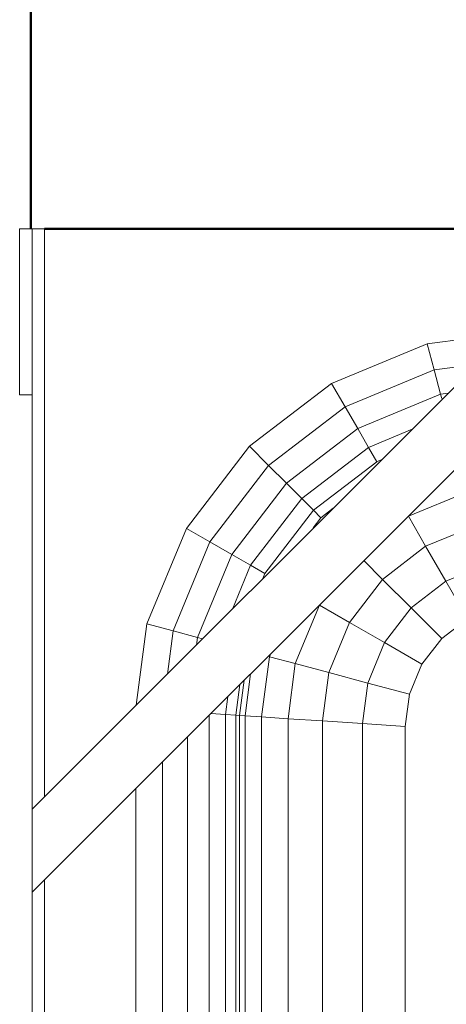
# Model space of a CAD drawing. Header units: millimetres. Extents: x 106 to 22495, y 2709 to 43185.
# Tile 30 of 76: x 12727 to 12830, y 41989 to 42226. Entities that reach past the tile are written whole.
import ezdxf

# ---------------------------------------------------------------- set-up
doc = ezdxf.new("R2010")
doc.units = ezdxf.units.MM
for name, color, linetype, lineweight in [('A-WALL-____-MCUT', 113, 'Continuous', 50), ('A-WALL-____-OTLN', 113, 'Continuous', 20), ('M-EQPM-____-OTLN', 50, 'Continuous', 20)]:
    doc.layers.add(name, color=color, linetype=linetype, lineweight=lineweight)

# ---------------------------------------------------------------- blocks, each defined once
blk = doc.blocks.new('Прямая форма - 83 new-609448-В_Этаж 03_Вентиляция')
at = {"layer": 'M-EQPM-____-OTLN', "color": 253}
for p, q in [((-403, 460), (-403, 500)), ((-403, 500), (-400, 500)), ((-400, 360), (-400, 500)), ((-400, 500), (-397, 500)), ((-240, 500), (-400, 340)), ((-260, 500), (-400, 360)), ((-397, 500), (-397, 363)), ((-304.73, 472.3), (-285.11, 474.89)), ((-327.78, 462.76), (-304.73, 472.3)), ((-303.04, 466), (-304.73, 472.3)), ((-324.52, 457.11), (-303.04, 466)), ((-303.04, 466), (-292.63, 467.37)), ((-301.47, 460.13), (-303.04, 466)), ((-347.57, 447.57), (-327.78, 462.76)), ((-324.52, 457.11), (-327.78, 462.76)), ((-400, 460), (-403, 460)), ((-321.48, 451.84), (-301.47, 460.13)), ((-301.47, 460.13), (-299.63, 460.37)), ((-301.19, 459.1), (-301.47, 460.13)), ((-342.96, 442.96), (-324.52, 457.11)), ((-321.48, 451.84), (-324.52, 457.11)), ((-338.66, 438.66), (-321.48, 451.84)), ((-318.87, 447.32), (-321.48, 451.84)), ((-318.87, 447.32), (-308.31, 451.69)), ((-362.76, 427.78), (-347.57, 447.57)), ((-342.96, 442.96), (-347.57, 447.57)), ((-334.96, 434.96), (-318.87, 447.32)), ((-316.86, 443.85), (-318.87, 447.32)), ((-316.86, 443.85), (-315.65, 444.35)), ((-357.11, 424.52), (-342.96, 442.96)), ((-338.66, 438.66), (-342.96, 442.96)), ((-332.13, 432.13), (-316.86, 443.85)), ((-351.84, 421.48), (-338.66, 438.66)), ((-334.96, 434.96), (-338.66, 438.66)), ((-347.32, 418.87), (-334.96, 434.96)), ((-332.13, 432.13), (-334.96, 434.96)), ((-295.15, 436.53), (-309.26, 430.69)), ((-330.35, 430.35), (-327.35, 432.65)), ((-343.85, 416.86), (-332.13, 432.13)), ((-332.25, 427.87), (-330.35, 430.35)), ((-330.35, 430.35), (-332.13, 432.13)), ((-309.26, 430.69), (-305.09, 423.45)), ((-372.3, 404.73), (-362.76, 427.78)), ((-357.11, 424.52), (-362.76, 427.78)), ((-292.99, 428.46), (-305.09, 423.45)), ((-366, 403.04), (-357.11, 424.52)), ((-351.84, 421.48), (-357.11, 424.52)), ((-305.09, 423.45), (-315.48, 415.48)), ((-305.09, 423.45), (-300.22, 415.02)), ((-360.13, 401.47), (-351.84, 421.48)), ((-347.32, 418.87), (-351.84, 421.48)), ((-351.69, 408.31), (-347.32, 418.87)), ((-343.85, 416.86), (-347.32, 418.87)), ((-320, 420), (-315.48, 415.48)), ((-290.47, 419.06), (-300.22, 415.02)), ((-344.35, 415.65), (-343.85, 416.86)), ((-315.48, 415.48), (-323.45, 405.09)), ((-315.48, 415.48), (-308.6, 408.6)), ((-300.22, 415.02), (-308.6, 408.6)), ((-300.22, 415.02), (-295, 405.98)), ((-330.69, 409.26), (-336.53, 395.15)), ((-330.69, 409.26), (-323.45, 405.09)), ((-308.6, 408.6), (-315.02, 400.22)), ((-308.6, 408.6), (-301.21, 401.21)), ((-374.89, 385.11), (-372.3, 404.73)), ((-366, 403.04), (-372.3, 404.73)), ((-323.45, 405.09), (-328.46, 392.99)), ((-323.45, 405.09), (-315.02, 400.22)), ((-295, 405.98), (-301.21, 401.21)), ((-295, 405.98), (-301.21, 401.21)), ((-367.37, 392.63), (-366, 403.04)), ((-360.13, 401.47), (-366, 403.04)), ((-360.37, 399.63), (-360.13, 401.47)), ((-358.87, 401.13), (-360.13, 401.47)), ((-315.02, 400.22), (-319.06, 390.47)), ((-315.02, 400.22), (-305.98, 395)), ((-301.21, 401.21), (-305.98, 395)), ((-301.21, 401.21), (-305.98, 395)), ((-342.73, 396.81), (-344.64, 382.27)), ((-342.4, 397.6), (-342.73, 396.81)), ((-342.73, 396.81), (-336.53, 395.15)), ((-336.53, 395.15), (-338.28, 381.85)), ((-336.53, 395.15), (-328.46, 392.99)), ((-305.98, 395), (-308.98, 387.76)), ((-305.98, 395), (-308.98, 387.76)), ((-348.64, 382.53), (-347.3, 392.7)), ((-328.46, 392.99), (-330, 381.31)), ((-328.46, 392.99), (-319.06, 390.47)), ((-350.85, 382.68), (-349.87, 390.13)), ((-348.88, 391.12), (-350, 382.62)), ((-319.06, 390.47), (-320.35, 380.68)), ((-319.06, 390.47), (-308.98, 387.76)), ((-353.35, 382.84), (-352.77, 387.23)), ((-308.98, 387.76), (-310, 380)), ((-308.98, 387.76), (-310, 380)), ((-357.32, -383.1), (-357.32, 382.68)), ((-353.35, 382.84), (-356.92, 383.08)), ((-353.35, -382.84), (-353.35, 382.84)), ((-350.85, 382.68), (-353.35, 382.84)), ((-350, 382.62), (-350.85, 382.68)), ((-350.85, 382.68), (-350.85, -382.68)), ((-348.64, 382.53), (-350, 382.62)), ((-350, 382.62), (-350, -382.62)), ((-348.64, -382.53), (-348.64, 382.53)), ((-344.64, 382.27), (-348.64, 382.53)), ((-344.64, 382.27), (-338.28, 381.85)), ((-344.64, 382.27), (-344.64, -382.27)), ((-338.28, 381.85), (-330, 381.31)), ((-338.28, 381.85), (-338.28, -381.85)), ((-330, 381.31), (-320.35, 380.68)), ((-330, 381.31), (-330, -381.31)), ((-320.35, 380.68), (-310, 380)), ((-320.35, 380.68), (-320.35, -380.68)), ((-310, 0), (-310, 380)), ((-310, 380), (-310, -380)), ((-362.5, -383.44), (-362.5, 377.5)), ((-368.53, -383.84), (-368.53, 371.47)), ((-375, -384.26), (-375, 365)), ((-400, 360), (-400, 340)), ((-397, 343), (-397, -497)), ((-400, -497), (-400, 340))]:
    blk.add_line(p, q, dxfattribs=at)
blk = doc.blocks.new('Прямая форма - FU - 054-612023-В_Этаж 03_Вентиляция')
blk.add_blockref('Прямая форма - 83 new-609448-В_Этаж 03_Вентиляция', (0, 0))
blk = doc.blocks.new('Прямая форма - 83 new-612800-В_Этаж 03_Вентиляция')
at = {"layer": 'A-WALL-____-MCUT', "color": 9}
for p, q in [((897, 100), (760, 100)), ((900.33, 0), (900.33, 100))]:
    blk.add_line(p, q, dxfattribs=at)
blk = doc.blocks.new('Прямая форма - SW - 005-612801-В_Этаж 03_Вентиляция')
blk.add_blockref('Прямая форма - 83 new-612800-В_Этаж 03_Вентиляция', (0, 0))
blk = doc.blocks.new('83 new_ifc_RVT-1-В_Этаж 03_Вентиляция')
at = {"layer": 'A-WALL-____-OTLN', "color": 253, "lineweight": 20, "rotation": 180}
blk.add_blockref('Прямая форма - SW - 005-612801-В_Этаж 03_Вентиляция', (24510.28, 42275.83), dxfattribs=at)
at = {"layer": 'M-EQPM-____-OTLN', "color": 253, "lineweight": 20}
blk.add_blockref('Прямая форма - FU - 054-612023-В_Этаж 03_Вентиляция', (24010.28, 41675.83), dxfattribs=at)

msp = doc.modelspace()

# ---------------------------------------------------------------- block references
at = {"lineweight": 9}
msp.add_blockref('83 new_ifc_RVT-1-В_Этаж 03_Вентиляция', (-10880.44, 0), dxfattribs=at)

doc.saveas('drawing.dxf')
